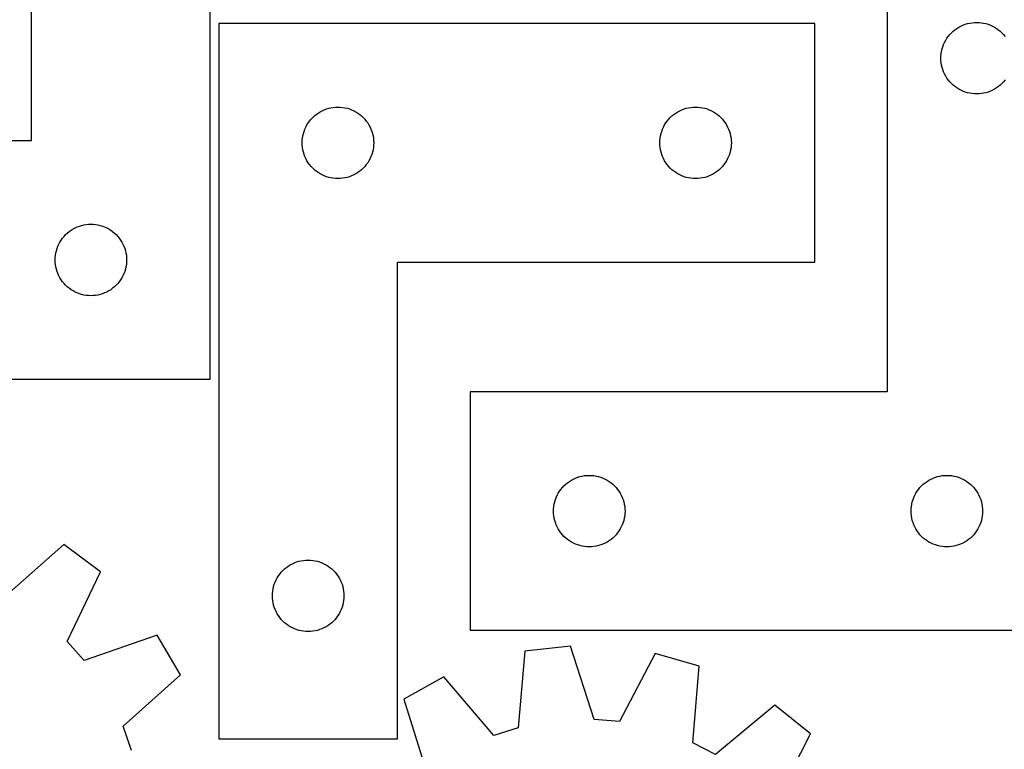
# Model space of a CAD drawing. Header units: millimetres. Extents: x 7 to 1243, y 7 to 1304.
# Tile 14 of 22: x 274 to 522, y 952 to 1136. Entities that reach past the tile are written whole.
import ezdxf

# ---------------------------------------------------------------- set-up
doc = ezdxf.new("R2010")
doc.units = ezdxf.units.MM
doc.layers.add('CUT', color=7, linetype='CONTINUOUS', true_color=0x000000)

msp = doc.modelspace()

# ---------------------------------------------------------------- linework, layer by layer
at = {"layer": 'CUT'}
for p, q in [((277.371733, 1225.478548), (277.371733, 1105.478548)), ((322.371733, 1045.478548), (322.371733, 1225.478548)), ((492.789458, 1162.26346), (492.789458, 1042.26346)), ((324.547936, 1134.952176), (324.547936, 954.952176)), ((474.547936, 1134.952176), (324.547936, 1134.952176)), ((474.547936, 1074.952176), (474.547936, 1134.952176)), ((512.396502, 1134.785831), (512.960086, 1134.956792)), ((512.960086, 1134.956792), (513.533645, 1135.090527)), ((513.533645, 1135.090527), (514.114722, 1135.186464)), ((514.114722, 1135.186464), (514.700829, 1135.24419)), ((514.700829, 1135.24419), (515.289458, 1135.26346)), ((515.289458, 1135.26346), (515.878086, 1135.24419)), ((515.878086, 1135.24419), (516.464193, 1135.186464)), ((516.464193, 1135.186464), (517.045271, 1135.090527)), ((517.045271, 1135.090527), (517.618829, 1134.956792)), ((517.618829, 1134.956792), (518.182413, 1134.785831)), ((508.522899, 1132.197572), (508.925497, 1132.627421)), ((508.925497, 1132.627421), (509.355345, 1133.030018)), ((509.355345, 1133.030018), (509.810605, 1133.40364)), ((509.810605, 1133.40364), (510.289326, 1133.746686)), ((510.289326, 1133.746686), (510.789458, 1134.057688)), ((510.789458, 1134.057688), (511.308859, 1134.335315)), ((511.308859, 1134.335315), (511.845307, 1134.578376)), ((511.845307, 1134.578376), (512.396502, 1134.785831)), ((518.182413, 1134.785831), (518.733609, 1134.578376)), ((518.733609, 1134.578376), (519.270056, 1134.335315)), ((519.270056, 1134.335315), (519.789458, 1134.057688)), ((519.789458, 1134.057688), (520.28959, 1133.746686)), ((520.28959, 1133.746686), (520.76831, 1133.40364)), ((520.76831, 1133.40364), (521.22357, 1133.030018)), ((521.22357, 1133.030018), (521.653419, 1132.627421)), ((521.653419, 1132.627421), (522.056016, 1132.197572)), ((506.974542, 1129.707611), (507.217603, 1130.244058)), ((507.217603, 1130.244058), (507.495229, 1130.76346)), ((507.495229, 1130.76346), (507.806231, 1131.263592)), ((507.806231, 1131.263592), (508.149278, 1131.742313)), ((508.149278, 1131.742313), (508.522899, 1132.197572)), ((522.056016, 1132.197572), (522.429638, 1131.742313)), ((506.366454, 1127.438196), (506.46239, 1128.019273)), ((506.46239, 1128.019273), (506.596125, 1128.592831)), ((506.596125, 1128.592831), (506.767086, 1129.156415)), ((506.767086, 1129.156415), (506.974542, 1129.707611)), ((506.289458, 1126.26346), (506.308727, 1126.852088)), ((506.308727, 1125.674832), (506.289458, 1126.26346)), ((506.308727, 1126.852088), (506.366454, 1127.438196)), ((506.366454, 1125.088724), (506.308727, 1125.674832)), ((506.46239, 1124.507647), (506.366454, 1125.088724)), ((506.596125, 1123.934088), (506.46239, 1124.507647)), ((506.767086, 1123.370505), (506.596125, 1123.934088)), ((506.974542, 1122.819309), (506.767086, 1123.370505)), ((507.217603, 1122.282862), (506.974542, 1122.819309)), ((507.495229, 1121.76346), (507.217603, 1122.282862)), ((507.806231, 1121.263328), (507.495229, 1121.76346)), ((508.149278, 1120.784607), (507.806231, 1121.263328)), ((508.522899, 1120.329348), (508.149278, 1120.784607)), ((508.925497, 1119.899499), (508.522899, 1120.329348)), ((522.056016, 1120.329348), (521.653419, 1119.899499)), ((522.429638, 1120.784607), (522.056016, 1120.329348)), ((509.355345, 1119.496902), (508.925497, 1119.899499)), ((509.810605, 1119.12328), (509.355345, 1119.496902)), ((510.289326, 1118.780233), (509.810605, 1119.12328)), ((510.789458, 1118.469231), (510.289326, 1118.780233)), ((511.308859, 1118.191605), (510.789458, 1118.469231)), ((511.845307, 1117.948544), (511.308859, 1118.191605)), ((512.396502, 1117.741089), (511.845307, 1117.948544)), ((512.960086, 1117.570127), (512.396502, 1117.741089)), ((513.533645, 1117.436392), (512.960086, 1117.570127)), ((517.618829, 1117.570127), (517.045271, 1117.436392)), ((518.182413, 1117.741089), (517.618829, 1117.570127)), ((518.733609, 1117.948544), (518.182413, 1117.741089)), ((519.270056, 1118.191605), (518.733609, 1117.948544)), ((519.789458, 1118.469231), (519.270056, 1118.191605)), ((520.28959, 1118.780233), (519.789458, 1118.469231)), ((520.76831, 1119.12328), (520.28959, 1118.780233)), ((521.22357, 1119.496902), (520.76831, 1119.12328)), ((521.653419, 1119.899499), (521.22357, 1119.496902)), ((514.114722, 1117.340456), (513.533645, 1117.436392)), ((514.700829, 1117.28273), (514.114722, 1117.340456)), ((515.289458, 1117.26346), (514.700829, 1117.28273)), ((515.878086, 1117.28273), (515.289458, 1117.26346)), ((516.464193, 1117.340456), (515.878086, 1117.28273)), ((517.045271, 1117.436392), (516.464193, 1117.340456)), ((349.547804, 1112.435402), (350.047936, 1112.746404)), ((350.047936, 1112.746404), (350.567338, 1113.02403)), ((350.567338, 1113.02403), (351.103785, 1113.267092)), ((351.103785, 1113.267092), (351.654981, 1113.474547)), ((351.654981, 1113.474547), (352.218565, 1113.645508)), ((352.218565, 1113.645508), (352.792123, 1113.779243)), ((352.792123, 1113.779243), (353.3732, 1113.875179)), ((353.3732, 1113.875179), (353.959308, 1113.932906)), ((353.959308, 1113.932906), (354.547936, 1113.952176)), ((354.547936, 1113.952176), (355.136564, 1113.932906)), ((355.136564, 1113.932906), (355.722672, 1113.875179)), ((355.722672, 1113.875179), (356.303749, 1113.779243)), ((356.303749, 1113.779243), (356.877307, 1113.645508)), ((356.877307, 1113.645508), (357.440891, 1113.474547)), ((357.440891, 1113.474547), (357.992087, 1113.267092)), ((357.992087, 1113.267092), (358.528534, 1113.02403)), ((358.528534, 1113.02403), (359.047936, 1112.746404)), ((359.047936, 1112.746404), (359.548068, 1112.435402)), ((439.547804, 1112.435402), (440.047936, 1112.746404)), ((440.047936, 1112.746404), (440.567338, 1113.02403)), ((440.567338, 1113.02403), (441.103785, 1113.267092)), ((441.103785, 1113.267092), (441.654981, 1113.474547)), ((441.654981, 1113.474547), (442.218565, 1113.645508)), ((442.218565, 1113.645508), (442.792123, 1113.779243)), ((442.792123, 1113.779243), (443.3732, 1113.875179)), ((443.3732, 1113.875179), (443.959308, 1113.932906)), ((443.959308, 1113.932906), (444.547936, 1113.952176)), ((444.547936, 1113.952176), (445.136564, 1113.932906)), ((445.136564, 1113.932906), (445.722672, 1113.875179)), ((445.722672, 1113.875179), (446.303749, 1113.779243)), ((446.303749, 1113.779243), (446.877307, 1113.645508)), ((446.877307, 1113.645508), (447.440891, 1113.474547)), ((447.440891, 1113.474547), (447.992087, 1113.267092)), ((447.992087, 1113.267092), (448.528534, 1113.02403)), ((448.528534, 1113.02403), (449.047936, 1112.746404)), ((449.047936, 1112.746404), (449.548068, 1112.435402)), ((347.064709, 1109.952308), (347.407756, 1110.431029)), ((347.407756, 1110.431029), (347.781378, 1110.886288)), ((347.781378, 1110.886288), (348.183975, 1111.316137)), ((348.183975, 1111.316137), (348.613824, 1111.718734)), ((348.613824, 1111.718734), (349.069083, 1112.092356)), ((349.069083, 1112.092356), (349.547804, 1112.435402)), ((359.548068, 1112.435402), (360.026789, 1112.092356)), ((360.026789, 1112.092356), (360.482048, 1111.718734)), ((360.482048, 1111.718734), (360.911897, 1111.316137)), ((360.911897, 1111.316137), (361.314494, 1110.886288)), ((361.314494, 1110.886288), (361.688116, 1110.431029)), ((361.688116, 1110.431029), (362.031162, 1109.952308)), ((437.064709, 1109.952308), (437.407756, 1110.431029)), ((437.407756, 1110.431029), (437.781378, 1110.886288)), ((437.781378, 1110.886288), (438.183975, 1111.316137)), ((438.183975, 1111.316137), (438.613824, 1111.718734)), ((438.613824, 1111.718734), (439.069083, 1112.092356)), ((439.069083, 1112.092356), (439.547804, 1112.435402)), ((449.548068, 1112.435402), (450.026789, 1112.092356)), ((450.026789, 1112.092356), (450.482048, 1111.718734)), ((450.482048, 1111.718734), (450.911897, 1111.316137)), ((450.911897, 1111.316137), (451.314494, 1110.886288)), ((451.314494, 1110.886288), (451.688116, 1110.431029)), ((451.688116, 1110.431029), (452.031162, 1109.952308)), ((345.854604, 1107.281547), (346.025565, 1107.845131)), ((346.025565, 1107.845131), (346.23302, 1108.396327)), ((346.23302, 1108.396327), (346.476081, 1108.932774)), ((346.476081, 1108.932774), (346.753707, 1109.452176)), ((346.753707, 1109.452176), (347.064709, 1109.952308)), ((362.031162, 1109.952308), (362.342165, 1109.452176)), ((362.342165, 1109.452176), (362.619791, 1108.932774)), ((362.619791, 1108.932774), (362.862852, 1108.396327)), ((362.862852, 1108.396327), (363.070307, 1107.845131)), ((363.070307, 1107.845131), (363.241268, 1107.281547)), ((435.854604, 1107.281547), (436.025565, 1107.845131)), ((436.025565, 1107.845131), (436.23302, 1108.396327)), ((436.23302, 1108.396327), (436.476081, 1108.932774)), ((436.476081, 1108.932774), (436.753707, 1109.452176)), ((436.753707, 1109.452176), (437.064709, 1109.952308)), ((452.031162, 1109.952308), (452.342165, 1109.452176)), ((452.342165, 1109.452176), (452.619791, 1108.932774)), ((452.619791, 1108.932774), (452.862852, 1108.396327)), ((452.862852, 1108.396327), (453.070307, 1107.845131)), ((453.070307, 1107.845131), (453.241268, 1107.281547)), ((277.371733, 1105.478548), (172.371733, 1105.478548)), ((345.547936, 1104.952176), (345.567206, 1105.540804)), ((345.567206, 1105.540804), (345.624932, 1106.126911)), ((345.624932, 1106.126911), (345.720868, 1106.707989)), ((345.720868, 1106.707989), (345.854604, 1107.281547)), ((363.241268, 1107.281547), (363.375003, 1106.707989)), ((363.375003, 1106.707989), (363.47094, 1106.126911)), ((363.47094, 1106.126911), (363.528666, 1105.540804)), ((363.528666, 1105.540804), (363.547936, 1104.952176)), ((435.547936, 1104.952176), (435.567206, 1105.540804)), ((435.567206, 1105.540804), (435.624932, 1106.126911)), ((435.624932, 1106.126911), (435.720868, 1106.707989)), ((435.720868, 1106.707989), (435.854604, 1107.281547)), ((453.241268, 1107.281547), (453.375003, 1106.707989)), ((453.375003, 1106.707989), (453.47094, 1106.126911)), ((453.47094, 1106.126911), (453.528666, 1105.540804)), ((453.528666, 1105.540804), (453.547936, 1104.952176)), ((345.567206, 1104.363548), (345.547936, 1104.952176)), ((345.624932, 1103.77744), (345.567206, 1104.363548)), ((345.720868, 1103.196363), (345.624932, 1103.77744)), ((345.854604, 1102.622804), (345.720868, 1103.196363)), ((363.375003, 1103.196363), (363.241268, 1102.622804)), ((363.47094, 1103.77744), (363.375003, 1103.196363)), ((363.528666, 1104.363548), (363.47094, 1103.77744)), ((363.547936, 1104.952176), (363.528666, 1104.363548)), ((435.567206, 1104.363548), (435.547936, 1104.952176)), ((435.624932, 1103.77744), (435.567206, 1104.363548)), ((435.720868, 1103.196363), (435.624932, 1103.77744)), ((435.854604, 1102.622804), (435.720868, 1103.196363)), ((453.375003, 1103.196363), (453.241268, 1102.622804)), ((453.47094, 1103.77744), (453.375003, 1103.196363)), ((453.528666, 1104.363548), (453.47094, 1103.77744)), ((453.547936, 1104.952176), (453.528666, 1104.363548)), ((346.025565, 1102.059221), (345.854604, 1102.622804)), ((346.23302, 1101.508025), (346.025565, 1102.059221)), ((346.476081, 1100.971578), (346.23302, 1101.508025)), ((346.753707, 1100.452176), (346.476081, 1100.971578)), ((347.064709, 1099.952044), (346.753707, 1100.452176)), ((362.342165, 1100.452176), (362.031162, 1099.952044)), ((362.619791, 1100.971578), (362.342165, 1100.452176)), ((362.862852, 1101.508025), (362.619791, 1100.971578)), ((363.070307, 1102.059221), (362.862852, 1101.508025)), ((363.241268, 1102.622804), (363.070307, 1102.059221)), ((436.025565, 1102.059221), (435.854604, 1102.622804)), ((436.23302, 1101.508025), (436.025565, 1102.059221)), ((436.476081, 1100.971578), (436.23302, 1101.508025)), ((436.753707, 1100.452176), (436.476081, 1100.971578)), ((437.064709, 1099.952044), (436.753707, 1100.452176)), ((452.342165, 1100.452176), (452.031162, 1099.952044)), ((452.619791, 1100.971578), (452.342165, 1100.452176)), ((452.862852, 1101.508025), (452.619791, 1100.971578)), ((453.070307, 1102.059221), (452.862852, 1101.508025)), ((453.241268, 1102.622804), (453.070307, 1102.059221)), ((347.407756, 1099.473323), (347.064709, 1099.952044)), ((347.781378, 1099.018063), (347.407756, 1099.473323)), ((348.183975, 1098.588215), (347.781378, 1099.018063)), ((348.613824, 1098.185617), (348.183975, 1098.588215)), ((349.069083, 1097.811996), (348.613824, 1098.185617)), ((349.547804, 1097.468949), (349.069083, 1097.811996)), ((360.026789, 1097.811996), (359.548068, 1097.468949)), ((360.482048, 1098.185617), (360.026789, 1097.811996)), ((360.911897, 1098.588215), (360.482048, 1098.185617)), ((361.314494, 1099.018063), (360.911897, 1098.588215)), ((361.688116, 1099.473323), (361.314494, 1099.018063)), ((362.031162, 1099.952044), (361.688116, 1099.473323)), ((437.407756, 1099.473323), (437.064709, 1099.952044)), ((437.781378, 1099.018063), (437.407756, 1099.473323)), ((438.183975, 1098.588215), (437.781378, 1099.018063)), ((438.613824, 1098.185617), (438.183975, 1098.588215)), ((439.069083, 1097.811996), (438.613824, 1098.185617)), ((439.547804, 1097.468949), (439.069083, 1097.811996)), ((450.026789, 1097.811996), (449.548068, 1097.468949)), ((450.482048, 1098.185617), (450.026789, 1097.811996)), ((450.911897, 1098.588215), (450.482048, 1098.185617)), ((451.314494, 1099.018063), (450.911897, 1098.588215)), ((451.688116, 1099.473323), (451.314494, 1099.018063)), ((452.031162, 1099.952044), (451.688116, 1099.473323)), ((350.047936, 1097.157947), (349.547804, 1097.468949)), ((350.567338, 1096.880321), (350.047936, 1097.157947)), ((351.103785, 1096.63726), (350.567338, 1096.880321)), ((351.654981, 1096.429805), (351.103785, 1096.63726)), ((352.218565, 1096.258843), (351.654981, 1096.429805)), ((352.792123, 1096.125108), (352.218565, 1096.258843)), ((353.3732, 1096.029172), (352.792123, 1096.125108)), ((353.959308, 1095.971445), (353.3732, 1096.029172)), ((354.547936, 1095.952176), (353.959308, 1095.971445)), ((355.136564, 1095.971445), (354.547936, 1095.952176)), ((355.722672, 1096.029172), (355.136564, 1095.971445)), ((356.303749, 1096.125108), (355.722672, 1096.029172)), ((356.877307, 1096.258843), (356.303749, 1096.125108)), ((357.440891, 1096.429805), (356.877307, 1096.258843)), ((357.992087, 1096.63726), (357.440891, 1096.429805)), ((358.528534, 1096.880321), (357.992087, 1096.63726)), ((359.047936, 1097.157947), (358.528534, 1096.880321)), ((359.548068, 1097.468949), (359.047936, 1097.157947)), ((440.047936, 1097.157947), (439.547804, 1097.468949)), ((440.567338, 1096.880321), (440.047936, 1097.157947)), ((441.103785, 1096.63726), (440.567338, 1096.880321)), ((441.654981, 1096.429805), (441.103785, 1096.63726)), ((442.218565, 1096.258843), (441.654981, 1096.429805)), ((442.792123, 1096.125108), (442.218565, 1096.258843)), ((443.3732, 1096.029172), (442.792123, 1096.125108)), ((443.959308, 1095.971445), (443.3732, 1096.029172)), ((444.547936, 1095.952176), (443.959308, 1095.971445)), ((445.136564, 1095.971445), (444.547936, 1095.952176)), ((445.722672, 1096.029172), (445.136564, 1095.971445)), ((446.303749, 1096.125108), (445.722672, 1096.029172)), ((446.877307, 1096.258843), (446.303749, 1096.125108)), ((447.440891, 1096.429805), (446.877307, 1096.258843)), ((447.992087, 1096.63726), (447.440891, 1096.429805)), ((448.528534, 1096.880321), (447.992087, 1096.63726)), ((449.047936, 1097.157947), (448.528534, 1096.880321)), ((449.548068, 1097.468949), (449.047936, 1097.157947)), ((286.89288, 1082.618728), (287.371601, 1082.961774)), ((287.371601, 1082.961774), (287.871733, 1083.272776)), ((287.871733, 1083.272776), (288.391135, 1083.550402)), ((288.391135, 1083.550402), (288.927582, 1083.793464)), ((288.927582, 1083.793464), (289.478778, 1084.000919)), ((289.478778, 1084.000919), (290.042362, 1084.17188)), ((290.042362, 1084.17188), (290.61592, 1084.305615)), ((290.61592, 1084.305615), (291.196997, 1084.401551)), ((291.196997, 1084.401551), (291.783105, 1084.459278)), ((291.783105, 1084.459278), (292.371733, 1084.478548)), ((292.371733, 1084.478548), (292.960361, 1084.459278)), ((292.960361, 1084.459278), (293.546469, 1084.401551)), ((293.546469, 1084.401551), (294.127546, 1084.305615)), ((294.127546, 1084.305615), (294.701104, 1084.17188)), ((294.701104, 1084.17188), (295.264688, 1084.000919)), ((295.264688, 1084.000919), (295.815884, 1083.793464)), ((295.815884, 1083.793464), (296.352331, 1083.550402)), ((296.352331, 1083.550402), (296.871733, 1083.272776)), ((296.871733, 1083.272776), (297.371865, 1082.961774)), ((297.371865, 1082.961774), (297.850586, 1082.618728)), ((284.577504, 1079.978548), (284.888507, 1080.47868)), ((284.888507, 1080.47868), (285.231553, 1080.957401)), ((285.231553, 1080.957401), (285.605175, 1081.41266)), ((285.605175, 1081.41266), (286.007772, 1081.842509)), ((286.007772, 1081.842509), (286.437621, 1082.245106)), ((286.437621, 1082.245106), (286.89288, 1082.618728)), ((297.850586, 1082.618728), (298.305845, 1082.245106)), ((298.305845, 1082.245106), (298.735694, 1081.842509)), ((298.735694, 1081.842509), (299.138291, 1081.41266)), ((299.138291, 1081.41266), (299.511913, 1080.957401)), ((299.511913, 1080.957401), (299.85496, 1080.47868)), ((299.85496, 1080.47868), (300.165962, 1079.978548)), ((283.678401, 1077.807919), (283.849362, 1078.371503)), ((283.849362, 1078.371503), (284.056817, 1078.922699)), ((284.056817, 1078.922699), (284.299878, 1079.459146)), ((284.299878, 1079.459146), (284.577504, 1079.978548)), ((300.165962, 1079.978548), (300.443588, 1079.459146)), ((300.443588, 1079.459146), (300.686649, 1078.922699)), ((300.686649, 1078.922699), (300.894104, 1078.371503)), ((300.894104, 1078.371503), (301.065065, 1077.807919)), ((283.371733, 1075.478548), (283.391003, 1076.067176)), ((283.391003, 1074.88992), (283.371733, 1075.478548)), ((283.391003, 1076.067176), (283.448729, 1076.653283)), ((283.448729, 1076.653283), (283.544665, 1077.234361)), ((283.544665, 1077.234361), (283.678401, 1077.807919)), ((301.065065, 1077.807919), (301.198801, 1077.234361)), ((301.198801, 1077.234361), (301.294737, 1076.653283)), ((301.294737, 1076.653283), (301.352463, 1076.067176)), ((301.352463, 1076.067176), (301.371733, 1075.478548)), ((301.371733, 1075.478548), (301.352463, 1074.88992)), ((283.448729, 1074.303812), (283.391003, 1074.88992)), ((283.544665, 1073.722735), (283.448729, 1074.303812)), ((283.678401, 1073.149176), (283.544665, 1073.722735)), ((283.849362, 1072.585593), (283.678401, 1073.149176)), ((301.065065, 1073.149176), (300.894104, 1072.585593)), ((301.198801, 1073.722735), (301.065065, 1073.149176)), ((301.294737, 1074.303812), (301.198801, 1073.722735)), ((301.352463, 1074.88992), (301.294737, 1074.303812)), ((369.547936, 954.952176), (369.547936, 1074.952176)), ((369.547936, 1074.952176), (474.547936, 1074.952176)), ((284.056817, 1072.034397), (283.849362, 1072.585593)), ((284.299878, 1071.49795), (284.056817, 1072.034397)), ((284.577504, 1070.978548), (284.299878, 1071.49795)), ((284.888507, 1070.478416), (284.577504, 1070.978548)), ((285.231553, 1069.999695), (284.888507, 1070.478416)), ((299.85496, 1070.478416), (299.511913, 1069.999695)), ((300.165962, 1070.978548), (299.85496, 1070.478416)), ((300.443588, 1071.49795), (300.165962, 1070.978548)), ((300.686649, 1072.034397), (300.443588, 1071.49795)), ((300.894104, 1072.585593), (300.686649, 1072.034397)), ((285.605175, 1069.544435), (285.231553, 1069.999695)), ((286.007772, 1069.114587), (285.605175, 1069.544435)), ((286.437621, 1068.711989), (286.007772, 1069.114587)), ((286.89288, 1068.338368), (286.437621, 1068.711989)), ((287.371601, 1067.995321), (286.89288, 1068.338368)), ((287.871733, 1067.684319), (287.371601, 1067.995321)), ((297.371865, 1067.995321), (296.871733, 1067.684319)), ((297.850586, 1068.338368), (297.371865, 1067.995321)), ((298.305845, 1068.711989), (297.850586, 1068.338368)), ((298.735694, 1069.114587), (298.305845, 1068.711989)), ((299.138291, 1069.544435), (298.735694, 1069.114587)), ((299.511913, 1069.999695), (299.138291, 1069.544435)), ((288.391135, 1067.406693), (287.871733, 1067.684319)), ((288.927582, 1067.163632), (288.391135, 1067.406693)), ((289.478778, 1066.956177), (288.927582, 1067.163632)), ((290.042362, 1066.785215), (289.478778, 1066.956177)), ((290.61592, 1066.65148), (290.042362, 1066.785215)), ((291.196997, 1066.555544), (290.61592, 1066.65148)), ((291.783105, 1066.497817), (291.196997, 1066.555544)), ((292.371733, 1066.478548), (291.783105, 1066.497817)), ((292.960361, 1066.497817), (292.371733, 1066.478548)), ((293.546469, 1066.555544), (292.960361, 1066.497817)), ((294.127546, 1066.65148), (293.546469, 1066.555544)), ((294.701104, 1066.785215), (294.127546, 1066.65148)), ((295.264688, 1066.956177), (294.701104, 1066.785215)), ((295.815884, 1067.163632), (295.264688, 1066.956177)), ((296.352331, 1067.406693), (295.815884, 1067.163632)), ((296.871733, 1067.684319), (296.352331, 1067.406693)), ((172.371733, 1045.478548), (322.371733, 1045.478548)), ((492.789458, 1042.26346), (387.789458, 1042.26346)), ((387.789458, 1042.26346), (387.789458, 982.26346)), ((414.896502, 1020.785831), (415.460086, 1020.956792)), ((415.460086, 1020.956792), (416.033645, 1021.090527)), ((416.033645, 1021.090527), (416.614722, 1021.186464)), ((416.614722, 1021.186464), (417.200829, 1021.24419)), ((417.200829, 1021.24419), (417.789458, 1021.26346)), ((417.789458, 1021.26346), (418.378086, 1021.24419)), ((418.378086, 1021.24419), (418.964193, 1021.186464)), ((418.964193, 1021.186464), (419.545271, 1021.090527)), ((419.545271, 1021.090527), (420.118829, 1020.956792)), ((420.118829, 1020.956792), (420.682413, 1020.785831)), ((504.896502, 1020.785831), (505.460086, 1020.956792)), ((505.460086, 1020.956792), (506.033645, 1021.090527)), ((506.033645, 1021.090527), (506.614722, 1021.186464)), ((506.614722, 1021.186464), (507.200829, 1021.24419)), ((507.200829, 1021.24419), (507.789458, 1021.26346)), ((507.789458, 1021.26346), (508.378086, 1021.24419)), ((508.378086, 1021.24419), (508.964193, 1021.186464)), ((508.964193, 1021.186464), (509.545271, 1021.090527)), ((509.545271, 1021.090527), (510.118829, 1020.956792)), ((510.118829, 1020.956792), (510.682413, 1020.785831)), ((411.022899, 1018.197572), (411.425497, 1018.627421)), ((411.425497, 1018.627421), (411.855345, 1019.030018)), ((411.855345, 1019.030018), (412.310605, 1019.40364)), ((412.310605, 1019.40364), (412.789326, 1019.746686)), ((412.789326, 1019.746686), (413.289458, 1020.057688)), ((413.289458, 1020.057688), (413.808859, 1020.335315)), ((413.808859, 1020.335315), (414.345307, 1020.578376)), ((414.345307, 1020.578376), (414.896502, 1020.785831)), ((420.682413, 1020.785831), (421.233609, 1020.578376)), ((421.233609, 1020.578376), (421.770056, 1020.335315)), ((421.770056, 1020.335315), (422.289458, 1020.057688)), ((422.289458, 1020.057688), (422.78959, 1019.746686)), ((422.78959, 1019.746686), (423.26831, 1019.40364)), ((423.26831, 1019.40364), (423.72357, 1019.030018)), ((423.72357, 1019.030018), (424.153419, 1018.627421)), ((424.153419, 1018.627421), (424.556016, 1018.197572)), ((501.022899, 1018.197572), (501.425497, 1018.627421)), ((501.425497, 1018.627421), (501.855345, 1019.030018)), ((501.855345, 1019.030018), (502.310605, 1019.40364)), ((502.310605, 1019.40364), (502.789326, 1019.746686)), ((502.789326, 1019.746686), (503.289458, 1020.057688)), ((503.289458, 1020.057688), (503.808859, 1020.335315)), ((503.808859, 1020.335315), (504.345307, 1020.578376)), ((504.345307, 1020.578376), (504.896502, 1020.785831)), ((510.682413, 1020.785831), (511.233609, 1020.578376)), ((511.233609, 1020.578376), (511.770056, 1020.335315)), ((511.770056, 1020.335315), (512.289458, 1020.057688)), ((512.289458, 1020.057688), (512.78959, 1019.746686)), ((512.78959, 1019.746686), (513.26831, 1019.40364)), ((513.26831, 1019.40364), (513.72357, 1019.030018)), ((513.72357, 1019.030018), (514.153419, 1018.627421)), ((514.153419, 1018.627421), (514.556016, 1018.197572)), ((409.474542, 1015.707611), (409.717603, 1016.244058)), ((409.717603, 1016.244058), (409.995229, 1016.76346)), ((409.995229, 1016.76346), (410.306231, 1017.263592)), ((410.306231, 1017.263592), (410.649278, 1017.742313)), ((410.649278, 1017.742313), (411.022899, 1018.197572)), ((424.556016, 1018.197572), (424.929638, 1017.742313)), ((424.929638, 1017.742313), (425.272684, 1017.263592)), ((425.272684, 1017.263592), (425.583686, 1016.76346)), ((425.583686, 1016.76346), (425.861312, 1016.244058)), ((425.861312, 1016.244058), (426.104373, 1015.707611)), ((499.474542, 1015.707611), (499.717603, 1016.244058)), ((499.717603, 1016.244058), (499.995229, 1016.76346)), ((499.995229, 1016.76346), (500.306231, 1017.263592)), ((500.306231, 1017.263592), (500.649278, 1017.742313)), ((500.649278, 1017.742313), (501.022899, 1018.197572)), ((514.556016, 1018.197572), (514.929638, 1017.742313)), ((514.929638, 1017.742313), (515.272684, 1017.263592)), ((515.272684, 1017.263592), (515.583686, 1016.76346)), ((515.583686, 1016.76346), (515.861312, 1016.244058)), ((515.861312, 1016.244058), (516.104373, 1015.707611)), ((408.866454, 1013.438196), (408.96239, 1014.019273)), ((408.96239, 1014.019273), (409.096125, 1014.592831)), ((409.096125, 1014.592831), (409.267086, 1015.156415)), ((409.267086, 1015.156415), (409.474542, 1015.707611)), ((426.104373, 1015.707611), (426.311829, 1015.156415)), ((426.311829, 1015.156415), (426.48279, 1014.592831)), ((426.48279, 1014.592831), (426.616525, 1014.019273)), ((426.616525, 1014.019273), (426.712461, 1013.438196)), ((498.866454, 1013.438196), (498.96239, 1014.019273)), ((498.96239, 1014.019273), (499.096125, 1014.592831)), ((499.096125, 1014.592831), (499.267086, 1015.156415)), ((499.267086, 1015.156415), (499.474542, 1015.707611)), ((516.104373, 1015.707611), (516.311829, 1015.156415)), ((516.311829, 1015.156415), (516.48279, 1014.592831)), ((516.48279, 1014.592831), (516.616525, 1014.019273)), ((516.616525, 1014.019273), (516.712461, 1013.438196)), ((408.789458, 1012.26346), (408.808727, 1012.852088)), ((408.808727, 1011.674832), (408.789458, 1012.26346)), ((408.808727, 1012.852088), (408.866454, 1013.438196)), ((408.866454, 1011.088724), (408.808727, 1011.674832)), ((408.96239, 1010.507647), (408.866454, 1011.088724)), ((426.712461, 1011.088724), (426.616525, 1010.507647)), ((426.712461, 1013.438196), (426.770188, 1012.852088)), ((426.770188, 1011.674832), (426.712461, 1011.088724)), ((426.770188, 1012.852088), (426.789458, 1012.26346)), ((426.789458, 1012.26346), (426.770188, 1011.674832)), ((498.789458, 1012.26346), (498.808727, 1012.852088)), ((498.808727, 1011.674832), (498.789458, 1012.26346)), ((498.808727, 1012.852088), (498.866454, 1013.438196)), ((498.866454, 1011.088724), (498.808727, 1011.674832)), ((498.96239, 1010.507647), (498.866454, 1011.088724)), ((516.712461, 1011.088724), (516.616525, 1010.507647)), ((516.712461, 1013.438196), (516.770188, 1012.852088)), ((516.770188, 1011.674832), (516.712461, 1011.088724)), ((516.770188, 1012.852088), (516.789458, 1012.26346)), ((516.789458, 1012.26346), (516.770188, 1011.674832)), ((409.096125, 1009.934088), (408.96239, 1010.507647)), ((409.267086, 1009.370505), (409.096125, 1009.934088)), ((409.474542, 1008.819309), (409.267086, 1009.370505)), ((409.717603, 1008.282862), (409.474542, 1008.819309)), ((426.104373, 1008.819309), (425.861312, 1008.282862)), ((426.311829, 1009.370505), (426.104373, 1008.819309)), ((426.48279, 1009.934088), (426.311829, 1009.370505)), ((426.616525, 1010.507647), (426.48279, 1009.934088)), ((499.096125, 1009.934088), (498.96239, 1010.507647)), ((499.267086, 1009.370505), (499.096125, 1009.934088)), ((499.474542, 1008.819309), (499.267086, 1009.370505)), ((499.717603, 1008.282862), (499.474542, 1008.819309)), ((516.104373, 1008.819309), (515.861312, 1008.282862)), ((516.311829, 1009.370505), (516.104373, 1008.819309)), ((516.48279, 1009.934088), (516.311829, 1009.370505)), ((516.616525, 1010.507647), (516.48279, 1009.934088)), ((409.995229, 1007.76346), (409.717603, 1008.282862)), ((410.306231, 1007.263328), (409.995229, 1007.76346)), ((410.649278, 1006.784607), (410.306231, 1007.263328)), ((411.022899, 1006.329348), (410.649278, 1006.784607)), ((411.425497, 1005.899499), (411.022899, 1006.329348)), ((424.556016, 1006.329348), (424.153419, 1005.899499)), ((424.929638, 1006.784607), (424.556016, 1006.329348)), ((425.272684, 1007.263328), (424.929638, 1006.784607)), ((425.583686, 1007.76346), (425.272684, 1007.263328)), ((425.861312, 1008.282862), (425.583686, 1007.76346)), ((499.995229, 1007.76346), (499.717603, 1008.282862)), ((500.306231, 1007.263328), (499.995229, 1007.76346)), ((500.649278, 1006.784607), (500.306231, 1007.263328)), ((501.022899, 1006.329348), (500.649278, 1006.784607)), ((501.425497, 1005.899499), (501.022899, 1006.329348)), ((514.556016, 1006.329348), (514.153419, 1005.899499)), ((514.929638, 1006.784607), (514.556016, 1006.329348)), ((515.272684, 1007.263328), (514.929638, 1006.784607)), ((515.583686, 1007.76346), (515.272684, 1007.263328)), ((515.861312, 1008.282862), (515.583686, 1007.76346)), ((285.580274, 1003.895279), (271.081445, 991.041237)), ((294.794323, 996.95361), (285.580274, 1003.895279)), ((411.855345, 1005.496902), (411.425497, 1005.899499)), ((412.310605, 1005.12328), (411.855345, 1005.496902)), ((412.789326, 1004.780233), (412.310605, 1005.12328)), ((413.289458, 1004.469231), (412.789326, 1004.780233)), ((413.808859, 1004.191605), (413.289458, 1004.469231)), ((414.345307, 1003.948544), (413.808859, 1004.191605)), ((414.896502, 1003.741089), (414.345307, 1003.948544)), ((415.460086, 1003.570127), (414.896502, 1003.741089)), ((416.033645, 1003.436392), (415.460086, 1003.570127)), ((420.118829, 1003.570127), (419.545271, 1003.436392)), ((420.682413, 1003.741089), (420.118829, 1003.570127)), ((421.233609, 1003.948544), (420.682413, 1003.741089)), ((421.770056, 1004.191605), (421.233609, 1003.948544)), ((422.289458, 1004.469231), (421.770056, 1004.191605)), ((422.78959, 1004.780233), (422.289458, 1004.469231)), ((423.26831, 1005.12328), (422.78959, 1004.780233)), ((423.72357, 1005.496902), (423.26831, 1005.12328)), ((424.153419, 1005.899499), (423.72357, 1005.496902)), ((501.855345, 1005.496902), (501.425497, 1005.899499)), ((502.310605, 1005.12328), (501.855345, 1005.496902)), ((502.789326, 1004.780233), (502.310605, 1005.12328)), ((503.289458, 1004.469231), (502.789326, 1004.780233)), ((503.808859, 1004.191605), (503.289458, 1004.469231)), ((504.345307, 1003.948544), (503.808859, 1004.191605)), ((504.896502, 1003.741089), (504.345307, 1003.948544)), ((505.460086, 1003.570127), (504.896502, 1003.741089)), ((506.033645, 1003.436392), (505.460086, 1003.570127)), ((510.118829, 1003.570127), (509.545271, 1003.436392)), ((510.682413, 1003.741089), (510.118829, 1003.570127)), ((511.233609, 1003.948544), (510.682413, 1003.741089)), ((511.770056, 1004.191605), (511.233609, 1003.948544)), ((512.289458, 1004.469231), (511.770056, 1004.191605)), ((512.78959, 1004.780233), (512.289458, 1004.469231)), ((513.26831, 1005.12328), (512.78959, 1004.780233)), ((513.72357, 1005.496902), (513.26831, 1005.12328)), ((514.153419, 1005.899499), (513.72357, 1005.496902)), ((416.614722, 1003.340456), (416.033645, 1003.436392)), ((417.200829, 1003.28273), (416.614722, 1003.340456)), ((417.789458, 1003.26346), (417.200829, 1003.28273)), ((418.378086, 1003.28273), (417.789458, 1003.26346)), ((418.964193, 1003.340456), (418.378086, 1003.28273)), ((419.545271, 1003.436392), (418.964193, 1003.340456)), ((506.614722, 1003.340456), (506.033645, 1003.436392)), ((507.200829, 1003.28273), (506.614722, 1003.340456)), ((507.789458, 1003.26346), (507.200829, 1003.28273)), ((508.378086, 1003.28273), (507.789458, 1003.26346)), ((508.964193, 1003.340456), (508.378086, 1003.28273)), ((509.545271, 1003.436392), (508.964193, 1003.340456)), ((342.047804, 998.435402), (342.547936, 998.746404)), ((342.547936, 998.746404), (343.067338, 999.02403)), ((343.067338, 999.02403), (343.603785, 999.267092)), ((343.603785, 999.267092), (344.154981, 999.474547)), ((344.154981, 999.474547), (344.718565, 999.645508)), ((344.718565, 999.645508), (345.292123, 999.779243)), ((345.292123, 999.779243), (345.8732, 999.875179)), ((345.8732, 999.875179), (346.459308, 999.932906)), ((346.459308, 999.932906), (347.047936, 999.952176)), ((347.047936, 999.952176), (347.636564, 999.932906)), ((347.636564, 999.932906), (348.222672, 999.875179)), ((348.222672, 999.875179), (348.803749, 999.779243)), ((348.803749, 999.779243), (349.377307, 999.645508)), ((349.377307, 999.645508), (349.940891, 999.474547)), ((349.940891, 999.474547), (350.492087, 999.267092)), ((350.492087, 999.267092), (351.028534, 999.02403)), ((351.028534, 999.02403), (351.547936, 998.746404)), ((351.547936, 998.746404), (352.048068, 998.435402)), ((286.438552, 979.471519), (294.794323, 996.95361)), ((339.564709, 995.952308), (339.907756, 996.431029)), ((339.907756, 996.431029), (340.281378, 996.886288)), ((340.281378, 996.886288), (340.683975, 997.316137)), ((340.683975, 997.316137), (341.113824, 997.718734)), ((341.113824, 997.718734), (341.569083, 998.092356)), ((341.569083, 998.092356), (342.047804, 998.435402)), ((352.048068, 998.435402), (352.526789, 998.092356)), ((352.526789, 998.092356), (352.982048, 997.718734)), ((352.982048, 997.718734), (353.411897, 997.316137)), ((353.411897, 997.316137), (353.814494, 996.886288)), ((353.814494, 996.886288), (354.188116, 996.431029)), ((354.188116, 996.431029), (354.531162, 995.952308)), ((338.354604, 993.281547), (338.525565, 993.845131)), ((338.525565, 993.845131), (338.73302, 994.396327)), ((338.73302, 994.396327), (338.976081, 994.932774)), ((338.976081, 994.932774), (339.253707, 995.452176)), ((339.253707, 995.452176), (339.564709, 995.952308)), ((354.531162, 995.952308), (354.842165, 995.452176)), ((354.842165, 995.452176), (355.119791, 994.932774)), ((355.119791, 994.932774), (355.362852, 994.396327)), ((355.362852, 994.396327), (355.570307, 993.845131)), ((355.570307, 993.845131), (355.741268, 993.281547)), ((338.047936, 990.952176), (338.067206, 991.540804)), ((338.067206, 991.540804), (338.124932, 992.126911)), ((338.124932, 992.126911), (338.220868, 992.707989)), ((338.220868, 992.707989), (338.354604, 993.281547)), ((355.741268, 993.281547), (355.875003, 992.707989)), ((355.875003, 992.707989), (355.97094, 992.126911)), ((355.97094, 992.126911), (356.028666, 991.540804)), ((356.028666, 991.540804), (356.047936, 990.952176)), ((338.067206, 990.363548), (338.047936, 990.952176)), ((338.124932, 989.77744), (338.067206, 990.363548)), ((338.220868, 989.196363), (338.124932, 989.77744)), ((338.354604, 988.622804), (338.220868, 989.196363)), ((355.875003, 989.196363), (355.741268, 988.622804)), ((355.97094, 989.77744), (355.875003, 989.196363)), ((356.028666, 990.363548), (355.97094, 989.77744)), ((356.047936, 990.952176), (356.028666, 990.363548)), ((338.525565, 988.059221), (338.354604, 988.622804)), ((338.73302, 987.508025), (338.525565, 988.059221)), ((338.976081, 986.971578), (338.73302, 987.508025)), ((339.253707, 986.452176), (338.976081, 986.971578)), ((339.564709, 985.952044), (339.253707, 986.452176)), ((354.842165, 986.452176), (354.531162, 985.952044)), ((355.119791, 986.971578), (354.842165, 986.452176)), ((355.362852, 987.508025), (355.119791, 986.971578)), ((355.570307, 988.059221), (355.362852, 987.508025)), ((355.741268, 988.622804), (355.570307, 988.059221)), ((339.907756, 985.473323), (339.564709, 985.952044)), ((340.281378, 985.018063), (339.907756, 985.473323)), ((340.683975, 984.588215), (340.281378, 985.018063)), ((341.113824, 984.185617), (340.683975, 984.588215)), ((341.569083, 983.811996), (341.113824, 984.185617)), ((342.047804, 983.468949), (341.569083, 983.811996)), ((352.526789, 983.811996), (352.048068, 983.468949)), ((352.982048, 984.185617), (352.526789, 983.811996)), ((353.411897, 984.588215), (352.982048, 984.185617)), ((353.814494, 985.018063), (353.411897, 984.588215)), ((354.188116, 985.473323), (353.814494, 985.018063)), ((354.531162, 985.952044), (354.188116, 985.473323)), ((342.547936, 983.157947), (342.047804, 983.468949)), ((343.067338, 982.880321), (342.547936, 983.157947)), ((343.603785, 982.63726), (343.067338, 982.880321)), ((344.154981, 982.429805), (343.603785, 982.63726)), ((344.718565, 982.258843), (344.154981, 982.429805)), ((345.292123, 982.125108), (344.718565, 982.258843)), ((345.8732, 982.029172), (345.292123, 982.125108)), ((346.459308, 981.971445), (345.8732, 982.029172)), ((347.047936, 981.952176), (346.459308, 981.971445)), ((347.636564, 981.971445), (347.047936, 981.952176)), ((348.222672, 982.029172), (347.636564, 981.971445)), ((348.803749, 982.125108), (348.222672, 982.029172)), ((349.377307, 982.258843), (348.803749, 982.125108)), ((349.940891, 982.429805), (349.377307, 982.258843)), ((350.492087, 982.63726), (349.940891, 982.429805)), ((351.028534, 982.880321), (350.492087, 982.63726)), ((351.547936, 983.157947), (351.028534, 982.880321)), ((352.048068, 983.468949), (351.547936, 983.157947)), ((387.789458, 982.26346), (537.789458, 982.26346)), ((290.720593, 974.674977), (286.438552, 979.471519)), ((309.034793, 981.002102), (290.720593, 974.674977)), ((314.891003, 971.062772), (309.034793, 981.002102)), ((401.615022, 976.998443), (399.89977, 957.698176)), ((413.08009, 978.278163), (401.615022, 976.998443)), ((419.008663, 959.831092), (413.08009, 978.278163)), ((434.385752, 976.458717), (425.415173, 959.283993)), ((445.467821, 973.253532), (434.385752, 976.458717)), ((443.88572, 953.941894), (445.467821, 973.253532)), ((300.481171, 958.10904), (314.891003, 971.062772)), ((381.234885, 970.526069), (371.132271, 964.95627)), ((393.771561, 955.751964), (381.234885, 970.526069)), ((371.132271, 964.95627), (376.933478, 946.468749)), ((464.455414, 963.419259), (449.595198, 950.984775)), ((473.46734, 956.21713), (464.455414, 963.419259)), ((425.415173, 959.283993), (419.008663, 959.831092)), ((302.601704, 952.038947), (300.481171, 958.10904)), ((399.89977, 957.698176), (393.771561, 955.751964)), ((324.547936, 954.952176), (369.547936, 954.952176)), ((464.615425, 938.980947), (473.46734, 956.21713)), ((449.595198, 950.984775), (443.88572, 953.941894))]:
    msp.add_line(p, q, dxfattribs=at)

doc.saveas('drawing.dxf')
